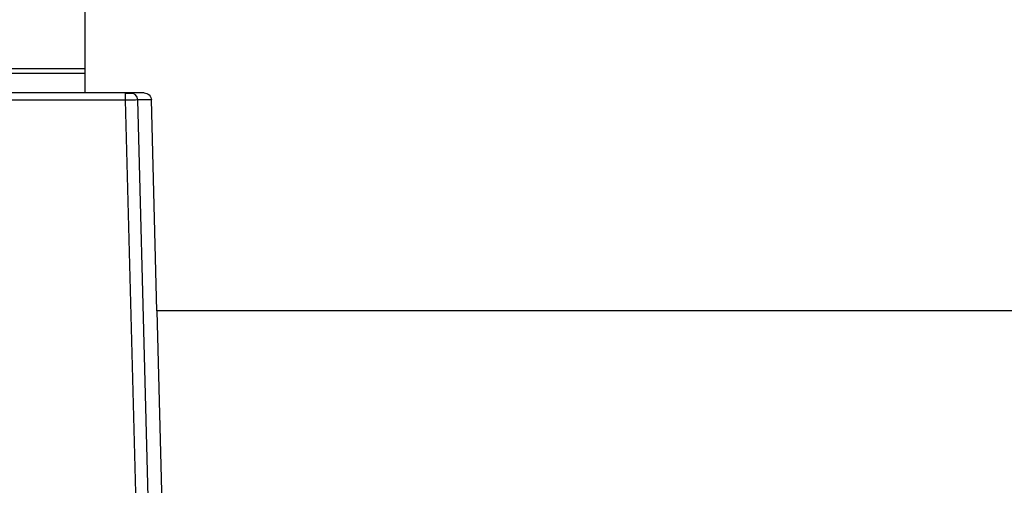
# Model space of a CAD drawing. Header units: inches. Extents: x -14 to 103, y -150 to -17.
# Tile 7 of 14: x 36 to 69, y -55 to -40. Entities that reach past the tile are written whole.
import ezdxf

# ---------------------------------------------------------------- set-up
doc = ezdxf.new("R2010")
doc.units = ezdxf.units.IN
doc.header["$MEASUREMENT"] = 0

# ---------------------------------------------------------------- blocks, each defined once
blk = doc.blocks.new('block 28')
at = {"color": 7, "lineweight": 25}
blk.add_open_spline([(39.968, -42.271), (39.963, -42.271), (39.959, -42.271), (39.947, -42.271), (39.935, -42.271), (39.915, -42.271), (39.892, -42.271), (39.869, -42.271), (39.841, -42.271), (39.812, -42.271), (39.782, -42.271), (39.75, -42.271), (39.717, -42.271)], degree=3, knots=[0, 0, 0, 0, 1, 1, 1, 2, 2, 2, 3, 3, 3, 4, 4, 4, 4], dxfattribs=at)
blk = doc.blocks.new('block 337')
at = {"color": 7, "lineweight": 25}
blk.add_lwpolyline([(39.72, -42.494), (32.501, -42.494)], dxfattribs=at)
blk = doc.blocks.new('block 338')
at = {"color": 7, "lineweight": 25}
blk.add_lwpolyline([(40.257, -62.992), (39.72, -42.494)], dxfattribs=at)
blk = doc.blocks.new('block 353')
at = {"color": 7, "lineweight": 25}
blk.add_open_spline([(40.12, -42.488), (40.117, -42.487), (40.073, -42.488), (39.999, -42.489), (39.925, -42.49), (39.823, -42.492), (39.72, -42.494)], degree=3, knots=[0, 0, 0, 0, 1, 1, 1, 2, 2, 2, 2], dxfattribs=at)
blk = doc.blocks.new('block 354')
at = {"color": 7, "lineweight": 25}
blk.add_lwpolyline([(40.629, -61.945), (40.12, -42.488)], dxfattribs=at)
blk = doc.blocks.new('block 357')
at = {"color": 7, "lineweight": 25}
blk.add_lwpolyline([(39.72, -42.254), (32.501, -42.254)], dxfattribs=at)
blk = doc.blocks.new('block 358')
at = {"color": 7, "lineweight": 25}
blk.add_lwpolyline([(39.72, -42.494), (39.72, -42.254)], dxfattribs=at)
blk = doc.blocks.new('block 391')
at = {"color": 7, "lineweight": 25}
blk.add_open_spline([(39.88, -42.254), (39.879, -42.254), (39.874, -42.254), (39.863, -42.254), (39.852, -42.254), (39.837, -42.254), (39.822, -42.254), (39.807, -42.254), (39.793, -42.254), (39.776, -42.254), (39.76, -42.254), (39.742, -42.254), (39.72, -42.254)], degree=3, knots=[0, 0, 0, 0, 1, 1, 1, 2, 2, 2, 3, 3, 3, 4, 4, 4, 4], dxfattribs=at)
blk = doc.blocks.new('block 392')
at = {"color": 7, "lineweight": 25}
blk.add_open_spline([(40.12, -42.488), (40.116, -42.358), (40.01, -42.254), (39.88, -42.254)], degree=3, dxfattribs=at)
blk = doc.blocks.new('block 512')
at = {"color": 7, "lineweight": 25}
blk.add_lwpolyline([(41.032, -60.099), (40.763, -49.454)], dxfattribs=at)
blk = doc.blocks.new('block 514')
at = {"color": 7, "lineweight": 25}
blk.add_lwpolyline([(40.57, -42.488), (40.12, -42.488)], dxfattribs=at)
blk = doc.blocks.new('block 515')
at = {"color": 7, "lineweight": 25}
blk.add_lwpolyline([(40.753, -49.454), (40.57, -42.488)], dxfattribs=at)
blk = doc.blocks.new('block 516')
at = {"color": 7, "lineweight": 25}
blk.add_open_spline([(40.33, -42.254), (40.386, -42.254), (40.451, -42.277), (40.498, -42.322), (40.544, -42.367), (40.569, -42.432), (40.57, -42.488)], degree=3, knots=[0, 0, 0, 0, 1, 1, 1, 2, 2, 2, 2], dxfattribs=at)
blk = doc.blocks.new('block 517')
at = {"color": 7, "lineweight": 25}
blk.add_lwpolyline([(40.33, -42.254), (39.88, -42.254)], dxfattribs=at)
blk = doc.blocks.new('block 815')
at = {"color": 7, "lineweight": 25}
blk.add_lwpolyline([(86.37, -49.454), (40.753, -49.454)], dxfattribs=at)
blk = doc.blocks.new('block 816')
at = {"color": 7, "lineweight": 25}
blk.add_lwpolyline([(38.37, -28.321), (38.37, -42.254)], dxfattribs=at)
blk = doc.blocks.new('block 853')
at = {"color": 7, "lineweight": 25}
blk.add_lwpolyline([(38.37, -41.608), (16.683, -41.608)], dxfattribs=at)
blk = doc.blocks.new('block 854')
at = {"color": 7, "lineweight": 25}
blk.add_lwpolyline([(38.37, -41.454), (16.683, -41.454)], dxfattribs=at)

msp = doc.modelspace()

# ---------------------------------------------------------------- block references
for name in ['block 816', 'block 854', 'block 853', 'block 357', 'block 358', 'block 391', 'block 392', 'block 517', 'block 516', 'block 337', 'block 28', 'block 353', 'block 338', 'block 354', 'block 514', 'block 515', 'block 815', 'block 512']:
    msp.add_blockref(name, (0, 0))

doc.saveas('drawing.dxf')
